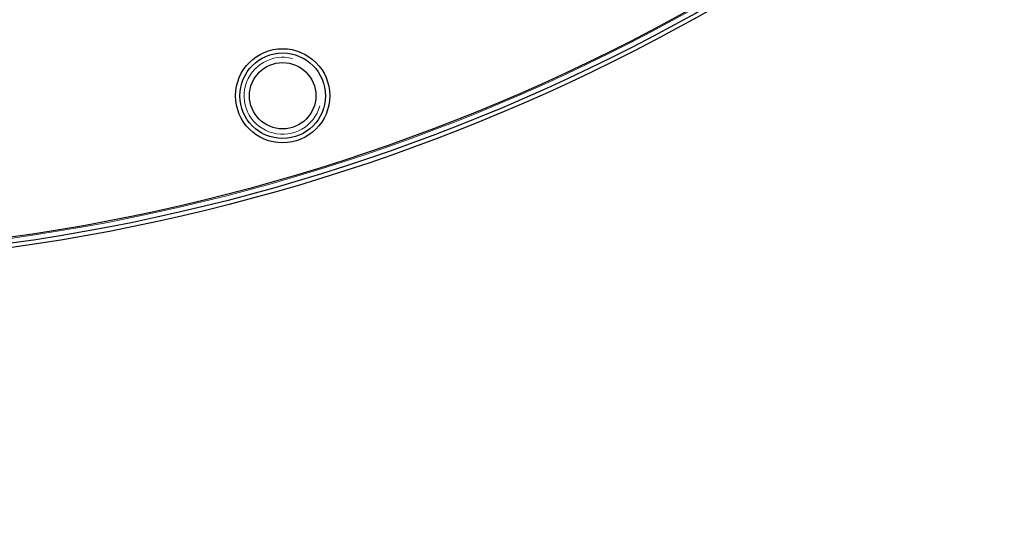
# Model space of a CAD drawing. Header units: inches. Extents: x 0 to 20790, y -12 to 14700.
# Tile 215 of 256: x 10105 to 10335, y 4099 to 4216. Entities that reach past the tile are written whole.
import ezdxf

# ---------------------------------------------------------------- set-up
doc = ezdxf.new("R2010")
doc.units = ezdxf.units.IN
doc.layers.add('1', color=7, linetype='Continuous', true_color=0xffffff)
doc.layers.add('254', color=7, linetype='Continuous', true_color=0xffffff)
doc.styles.add('latin_extended', font='simplex.shx')
doc.dimstyles.get("Standard").update_dxf_attribs({"dimtxt": 0.18, "dimasz": 0.18, "dimexe": 0.18, "dimexo": 0.0625, "dimgap": 0.09, "dimtad": 0, "dimtih": 1, "dimtoh": 1, "dimdec": 4, "dimzin": 0, "dimdsep": 46, "dimtxsty": 'Standard', "dimcen": 0.09, "dimadec": 0, "dimazin": 0, "dimtfac": 1, "dimtdec": 4, "dimtofl": 0, "dimtmove": 0, "dimatfit": 3, "dimfxl": 1, "dimtolj": 1, "dimtzin": 0, "dimarcsym": 0})

# ---------------------------------------------------------------- blocks, each defined once
blk = doc.blocks.new('_U12')
at = {"layer": '254', "color": 3, "linetype": 'Continuous', "lineweight": 13, "transparency": 16777216}
for p, q in [((10073.31, 4618.8), (12182.34, 4618.8)), ((12147.34, 4496.3), (12147.34, 4077.3)), ((10808.31, 3954.8), (12182.34, 3954.8)), ((12147.34, 3954.8), (12147.34, 2257.3))]:
    blk.add_line(p, q, dxfattribs=at)
at = {"layer": '254', "color": 3, "transparency": 16777216}
for points in [[(12167.76, 4496.3), (12126.92, 4496.3), (12147.34, 4618.8)], [(12126.92, 4077.3), (12167.76, 4077.3), (12147.34, 3954.8)]]:
    blk.add_solid(points, dxfattribs=at)
at = {"layer": 'Defpoints', "color": 0, "transparency": 16777216}
for p in [(10038.31, 4618.8), (10773.31, 3954.8), (12147.34, 3954.8)]:
    blk.add_point(p, dxfattribs=at)
at = {"layer": '254', "color": 2, "lineweight": 13, "transparency": 16777216, "insert": (11963.59, 2318.55), "char_height": 122.5, "attachment_point": 1, "rotation": 90, "style": 'latin_extended'}
blk.add_mtext('\\A1;\\C31;{\\H1.00x;\\Fsimplex.shx;Installed ~\\Fsimplex.shx;}\\C2; 664 ', dxfattribs=at)

msp = doc.modelspace()

# ---------------------------------------------------------------- linework, layer by layer
at = {"layer": '1', "color": 110, "linetype": 'Continuous', "lineweight": 13}
for radius in [616.6, 458.862]:
    msp.add_circle((10038.31, 4618.796), radius, dxfattribs=at)
at = {"layer": '1', "color": 2, "linetype": 'Continuous', "lineweight": 25}
for centre, radius in [((10038.31, 4618.796), 615), ((10038.31, 4618.796), 613), ((10038.31, 4618.796), 461), ((10038.31, 4618.796), 460), ((10038.31, 4618.796), 458.594), ((10166.035, 4197.743, 0), 11), ((10166.035, 4197.743, 0), 10), ((10166.035, 4197.743, 0), 7.75)]:
    msp.add_circle(centre, radius, dxfattribs=at)
at = {"layer": '1', "color": 120, "linetype": 'Continuous', "lineweight": 13}
msp.add_arc((10166.035, 4197.743), 9, 75, 345, dxfattribs=at)

# ---------------------------------------------------------------- dimensions: what is measured, and where the dimension line sits
at = {"layer": '254', "color": 2, "linetype": 'Continuous', "lineweight": 13}
dim = msp.add_linear_dim(base=(12147.342, 3954.796), p1=(10038.31, 4618.796), p2=(10773.31, 3954.796), angle=90, text='\\C31;{\\H1.00x;\\Fsimplex.shx;Installed ~\\Fsimplex.shx;}\\C2; <> ', dimstyle='Standard', override={"dimscale": 35, "dimtxt": 3.5, "dimasz": 3.5, "dimexe": 1, "dimexo": 1, "dimgap": 1.75, "dimtad": 1, "dimtih": 0, "dimtoh": 0, "dimdec": 0, "dimlfac": 1, "dimzin": 8, "dimdsep": 46, "dimlunit": 2, "dimtxsty": 'latin_extended', "dimsah": 1, "dimse1": 0, "dimse2": 0, "dimsd1": 0, "dimsd2": 0, "dimclrd": 3, "dimclre": 3, "dimclrt": 2, "dimtol": 0, "dimtm": -0.1, "dimtfac": 0.714286, "dimtdec": 3, "dimtofl": 1, "dimtmove": 0, "dimtzin": 8, "dimlwd": 13, "dimlwe": 13}, dxfattribs=at)
dim.commit()
dim.dimension.update_dxf_attribs({"geometry": '_U12', "text_midpoint": (12147.342, 3044.796), "dimtype": 160})

doc.saveas('drawing.dxf')
